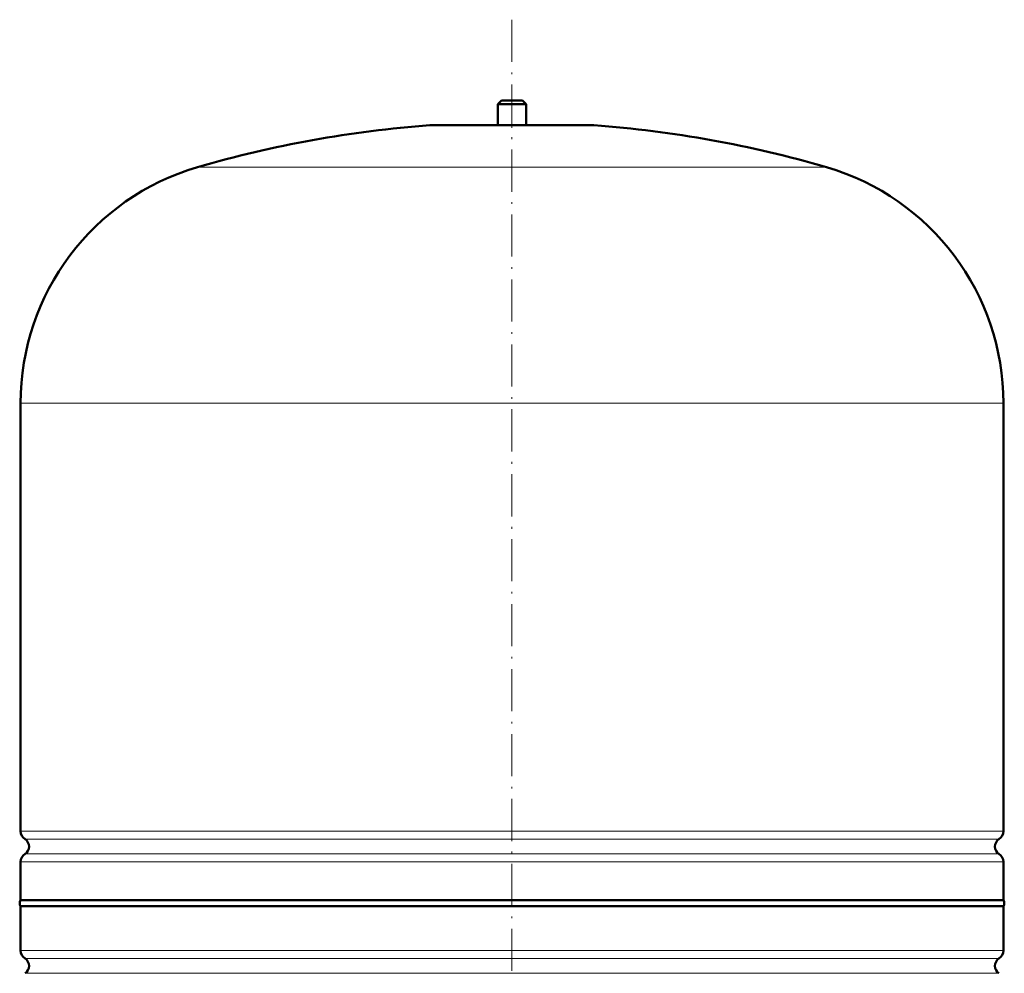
# Model space of a CAD drawing. Extents: x -1976 to 2357, y -1856 to 698.
# Tile 12 of 60: x -1029 to -749, y 155 to 427. Entities that reach past the tile are written whole.
import ezdxf

# ---------------------------------------------------------------- set-up
doc = ezdxf.new("R2010")
doc.units = 0
doc.linetypes.add('DASHDOT', pattern=[18.5, 12, -3, 0.5, -3])

msp = doc.modelspace()

# ---------------------------------------------------------------- linework, layer by layer
at = {"color": 7, "linetype": 'DASHDOT', "lineweight": 18}
msp.add_line((-889.04, 426.63), (-889.04, -77.66), dxfattribs=at)
at = {"color": 7, "linetype": 'DASHDOT', "lineweight": 18, "ltscale": 0.210416}
msp.add_line((-889.04, 404.27), (-889.04, 395.85), dxfattribs=at)
at = {"color": 7, "lineweight": 50}
for p, q in [((-892.04, 403.57), (-893.04, 402.57)), ((-893.04, 402.57), (-889.04, 402.57)), ((-893.04, 402.57), (-893.04, 396.57)), ((-892.04, 403.57), (-889.04, 403.57)), ((-889.04, 403.57), (-886.04, 403.57)), ((-889.04, 402.57), (-885.04, 402.57)), ((-886.04, 403.57), (-885.04, 402.57)), ((-885.04, 402.57), (-885.04, 396.57)), ((-912.04, 396.57), (-866.04, 396.57)), ((-1029.04, 195.45), (-1029.04, 317.41)), ((-749.04, 195.45), (-749.04, 317.41)), ((-1029.04, 175.76), (-1029.04, 186.68)), ((-749.04, 175.76), (-749.04, 186.68)), ((-1029.04, 175.76), (-889.04, 175.76)), ((-749.04, 174.07), (-1029.04, 174.07)), ((-1029.04, 161.45), (-1029.04, 174.07)), ((-889.04, 175.76), (-749.04, 175.76)), ((-749.04, 174.07), (-749.04, 161.45))]:
    msp.add_line(p, q, dxfattribs=at)
at = {"color": 7, "lineweight": 18}
for p, q in [((-889.04, 396.55), (-912.4, 396.55)), ((-865.67, 396.55), (-889.04, 396.55)), ((-889.04, 384.61), (-978.64, 384.61)), ((-799.44, 384.61), (-889.04, 384.61)), ((-889.04, 317.41), (-1029.04, 317.41)), ((-749.04, 317.41), (-889.04, 317.41)), ((-1029.04, 195.45), (-889.04, 195.45)), ((-889.04, 195.45), (-749.04, 195.45)), ((-889.04, 193.17), (-1027.79, 193.17)), ((-750.28, 193.17), (-889.04, 193.17)), ((-1027.79, 188.96), (-889.04, 188.96)), ((-889.04, 188.96), (-750.28, 188.96)), ((-889.04, 186.68), (-1029.04, 186.68)), ((-749.04, 186.68), (-889.04, 186.68)), ((-1029.04, 161.45), (-749.04, 161.45)), ((-1027.79, 159.17), (-750.28, 159.17)), ((-1027.79, 154.96), (-750.28, 154.96))]:
    msp.add_line(p, q, dxfattribs=at)
at = {"color": 7, "lineweight": 50}
for centre, radius, start, end in [((-889.04, 77.41), 320, 94.1872, 106.2602), ((-912.04, 391.57), 5, 89.998, 94.1872), ((-866.04, 391.57), 5, 85.8128, 90.002), ((-889.04, 77.41), 320, 73.7398, 85.8128), ((-959.04, 317.41), 70, 106.2602, 180), ((-819.04, 317.41), 70, 0, 73.7398), ((-1026.34, 195.45), 2.7, 180, 237.421), ((-751.74, 195.45), 2.7, 302.579, 360), ((-1029.14, 191.07), 2.5, 302.579, 57.421), ((-748.94, 191.07), 2.5, 122.579, 237.421), ((-1026.34, 186.68), 2.7, 122.579, 180), ((-751.74, 186.68), 2.7, 0, 57.421), ((-1027.84, 174.91), 1.47, 144.7356, 215.2644), ((-750.24, 174.91), 1.47, 324.7356, 35.2644), ((-1026.34, 161.45), 2.7, 180, 237.421), ((-751.74, 161.45), 2.7, 302.579, 360), ((-1029.14, 157.07), 2.5, 302.579, 57.421), ((-748.94, 157.07), 2.5, 122.579, 237.421)]:
    msp.add_arc(centre, radius, start, end, dxfattribs=at)

doc.saveas('drawing.dxf')
